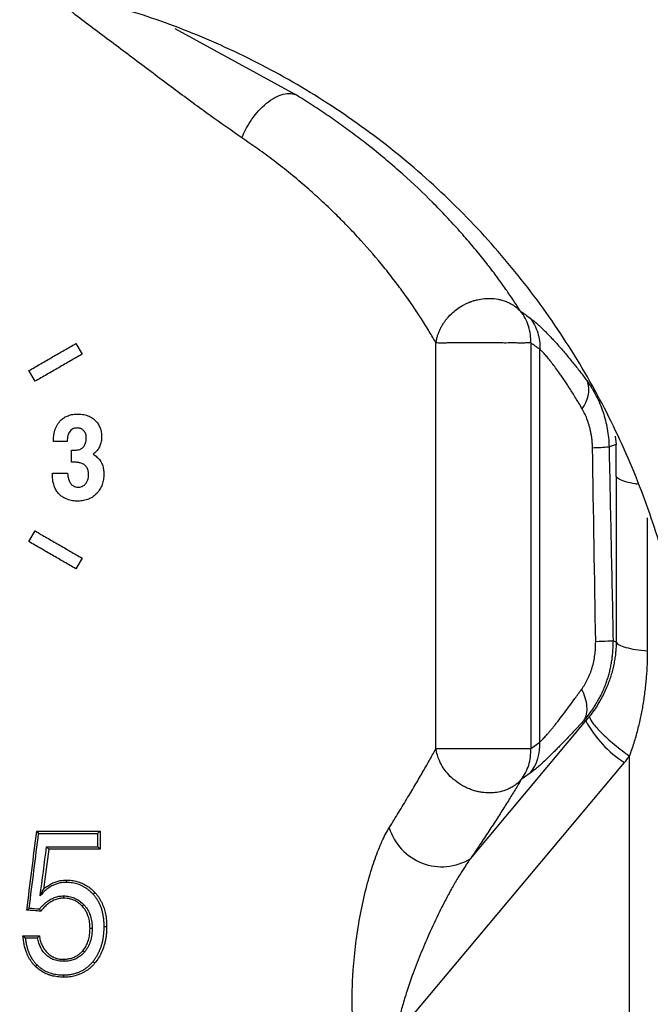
# Model space of a CAD drawing. Header units: millimetres. Extents: x 423 to 1697, y -6 to 958.
# Tile 12 of 54: x 538 to 564, y 369 to 409. Entities that reach past the tile are written whole.
import ezdxf

# ---------------------------------------------------------------- set-up
doc = ezdxf.new("R2010")
doc.units = ezdxf.units.MM

msp = doc.modelspace()

# ---------------------------------------------------------------- linework, layer by layer
at = {"color": 8, "linetype": 'Continuous', "lineweight": 25}
for p, q in [((544.478, 408.296), (549.375, 405.623)), ((562.348, 391.766), (562.391, 391.435)), ((563.664, 383.065), (563.664, 388.467))]:
    msp.add_line(p, q, dxfattribs=at)
at = {"color": 7, "linetype": 'Continuous', "lineweight": 25}
for p, q in [((540.461, 395.53), (540.711, 395.097)), ((555.075, 379.105), (555.075, 395.551)), ((558.922, 395.551), (558.922, 379.105)), ((559.29, 379.367), (559.29, 395.296)), ((538.806, 393.997), (538.556, 394.43)), ((562.391, 391.435), (562.099, 391.344)), ((540.283, 390.717), (540.283, 391.209)), ((540.283, 391.209), (540.416, 391.209)), ((540.375, 390.717), (540.283, 390.717)), ((562.389, 390.144), (562.389, 383.43)), ((538.556, 387.497), (538.806, 387.93)), ((540.711, 386.83), (540.461, 386.397)), ((562.264, 383.473), (562.389, 383.43)), ((556.475, 374.638), (561.16, 380.228)), ((561.16, 380.228), (561.087, 380.253)), ((558.922, 379.105), (559.29, 379.367)), ((553.854, 367.957), (562.723, 378.537)), ((562.93, 366.002), (562.93, 378.797)), ((558.904, 378.109), (558.536, 377.848)), ((538.875, 375.759), (538.952, 375.668)), ((541.448, 375.759), (541.448, 375.026)), ((541.347, 375.121), (541.347, 375.665)), ((539.275, 375.118), (539.36, 375.026)), ((541.347, 375.121), (541.448, 375.026)), ((540.08, 373.679), (540.08, 373.772)), ((539.963, 373.131), (539.963, 373.038)), ((538.47, 372.558), (538.568, 372.64)), ((540.789, 372.775), (540.724, 372.713)), ((541.124, 371.812), (541.036, 371.812)), ((541.609, 371.89), (541.711, 371.89)), ((538.311, 371.519), (538.408, 371.428)), ((538.906, 371.428), (538.986, 371.519)), ((540.806, 370.848), (540.739, 370.907)), ((539.99, 370.478), (539.99, 370.57)), ((538.887, 370.33), (538.825, 370.266)), ((541.159, 370.475), (541.236, 370.412))]:
    msp.add_line(p, q, dxfattribs=at)
msp.add_circle((533.052, 377.963), 92.5, dxfattribs=at)
for centre, radius, start, end in [((560.087, 393.64), 1.19, 320.6038, 16.8828), ((561.281, 399.71), 8.406, 271.0039, 275.5867), ((565.237, 382.428), 4.633, 208.3564, 237.1318), ((557.384, 379.265), 1.909, 322.7494, 3.0704), ((555.316, 376.549), 2.234, 196.9861, 301.229)]:
    msp.add_arc(centre, radius, start, end, dxfattribs=at)
for points, knots in [([(533.052, 286.963), (533.379, 286.964), (534.033, 286.966), (535.014, 286.982), (535.994, 287.009), (536.973, 287.045), (537.951, 287.093), (538.928, 287.151), (539.904, 287.219), (540.879, 287.298), (541.853, 287.387), (542.826, 287.487), (543.798, 287.597), (544.769, 287.718), (545.74, 287.85), (546.709, 287.992), (547.677, 288.144), (548.645, 288.307), (550.718, 288.679), (553.883, 289.343), (558.136, 290.452), (562.367, 291.775), (566.591, 293.329), (570.761, 295.102), (576.275, 297.78), (582.963, 301.681), (590.524, 307.2), (597.513, 313.501), (603.815, 320.491), (609.334, 328.052), (614.001, 336.053), (617.779, 344.354), (620.656, 352.814), (622.639, 361.253), (623.799, 369.637), (624.178, 377.963), (623.799, 386.289), (622.639, 394.673), (620.656, 403.113), (617.779, 411.572), (614.001, 419.873), (609.334, 427.874), (603.815, 435.435), (597.513, 442.425), (590.524, 448.726), (582.962, 454.245), (574.962, 458.912), (568.017, 462.073), (562.367, 464.151), (558.137, 465.474), (553.883, 466.583), (549.658, 467.469), (545.437, 468.149), (542.091, 468.53), (539.597, 468.732), (537.962, 468.836), (536.327, 468.909), (534.69, 468.955), (533.598, 468.96), (533.052, 468.963)], [0, 0, 0, 0, 0.003435, 0.006867, 0.010297, 0.013724, 0.01715, 0.020574, 0.023997, 0.02742, 0.030843, 0.034265, 0.037689, 0.041113, 0.044539, 0.047966, 0.051396, 0.054828, 0.058264, 0.073509, 0.088756, 0.104388, 0.120022, 0.135979, 0.151937, 0.184346, 0.217099, 0.250027, 0.282956, 0.315709, 0.348118, 0.380023, 0.41128, 0.441763, 0.470884, 0.500007, 0.529127, 0.55825, 0.588733, 0.61999, 0.651895, 0.684304, 0.717057, 0.749986, 0.782914, 0.815668, 0.848076, 0.879981, 0.895613, 0.911247, 0.926492, 0.941739, 0.956544, 0.971351, 0.977082, 0.982811, 0.988539, 0.994268, 1, 1, 1, 1]), ([(533.052, 435.055), (533.301, 435.054), (533.799, 435.052), (534.546, 435.037), (535.292, 435.013), (536.038, 434.979), (536.782, 434.935), (537.525, 434.882), (538.268, 434.818), (539.01, 434.745), (539.75, 434.663), (540.49, 434.57), (541.229, 434.468), (541.967, 434.356), (542.705, 434.235), (544.105, 433.985), (546.156, 433.554), (548.834, 432.854), (551.475, 432.025), (555.012, 430.722), (559.359, 428.744), (563.531, 426.306), (566.724, 424.099), (569.836, 421.703), (573.494, 418.405), (577.447, 414.02), (580.9, 409.288), (583.832, 404.271), (586.193, 399.084), (588.008, 393.764), (589.254, 388.47), (589.985, 383.187), (590.223, 377.963), (589.985, 372.74), (589.254, 367.457), (588.008, 362.162), (586.193, 356.842), (583.832, 351.656), (580.901, 346.638), (577.447, 341.906), (573.494, 337.521), (569.836, 334.224), (566.724, 331.827), (563.531, 329.62), (559.359, 327.182), (555.012, 325.204), (551.476, 323.902), (548.834, 323.072), (546.156, 322.372), (543.861, 321.89), (541.969, 321.565), (540.492, 321.351), (539.011, 321.176), (537.526, 321.04), (536.038, 320.943), (534.546, 320.882), (533.55, 320.875), (533.052, 320.871)], [0, 0, 0, 0, 0.004171, 0.008337, 0.0125, 0.01666, 0.020818, 0.024975, 0.029131, 0.033287, 0.037443, 0.041601, 0.045762, 0.049925, 0.054092, 0.058263, 0.073719, 0.08914, 0.104562, 0.12002, 0.152175, 0.184333, 0.200713, 0.217097, 0.250025, 0.282953, 0.315706, 0.34786, 0.380018, 0.410887, 0.441758, 0.470878, 0.500001, 0.529121, 0.558243, 0.589112, 0.619983, 0.652138, 0.684296, 0.717048, 0.749976, 0.782904, 0.799285, 0.815668, 0.847823, 0.879981, 0.895437, 0.910858, 0.92628, 0.941739, 0.950076, 0.958398, 0.966713, 0.975024, 0.983339, 0.991662, 1, 1, 1, 1]), ([(533.052, 433.963), (536.717, 433.963), (540.382, 433.602), (547.572, 432.172), (551.096, 431.103), (557.868, 428.298), (561.116, 426.562), (567.211, 422.489), (570.058, 420.153), (575.241, 414.969), (577.578, 412.123), (581.65, 406.028), (583.386, 402.78), (586.192, 396.007), (587.261, 392.483), (588.691, 385.293), (589.052, 381.628), (589.052, 374.298), (588.691, 370.633), (587.261, 363.443), (586.192, 359.919), (583.386, 353.147), (581.65, 349.899), (577.578, 343.804), (575.241, 340.957), (570.058, 335.773), (567.211, 333.437), (561.116, 329.365), (557.868, 327.628), (551.096, 324.823), (547.572, 323.754), (540.382, 322.324), (536.717, 321.963), (533.052, 321.963)], [0, 0, 0, 0, 0.0625, 0.0625, 0.125, 0.125, 0.1875, 0.1875, 0.25, 0.25, 0.3125, 0.3125, 0.375, 0.375, 0.4375, 0.4375, 0.5, 0.5, 0.5625, 0.5625, 0.625, 0.625, 0.6875, 0.6875, 0.75, 0.75, 0.8125, 0.8125, 0.875, 0.875, 0.9375, 0.9375, 1, 1, 1, 1]), ([(533.052, 345.463), (533.25, 345.464), (533.647, 345.466), (534.242, 345.483), (534.836, 345.51), (535.429, 345.548), (536.021, 345.597), (536.612, 345.657), (537.202, 345.727), (537.791, 345.809), (538.379, 345.901), (539.805, 346.151), (542.047, 346.679), (545.075, 347.712), (548.028, 349.056), (550.886, 350.726), (553.58, 352.692), (556.073, 354.941), (558.323, 357.434), (560.288, 360.128), (561.959, 362.987), (563.303, 365.94), (564.336, 368.968), (565.045, 371.982), (565.462, 374.989), (565.597, 377.963), (565.462, 380.937), (565.045, 383.944), (564.336, 386.958), (563.303, 389.986), (561.959, 392.939), (560.288, 395.797), (558.323, 398.492), (556.073, 400.984), (553.58, 403.234), (550.886, 405.2), (548.028, 406.87), (545.075, 408.214), (542.047, 409.247), (539.676, 409.805), (537.988, 410.091), (537.006, 410.227), (536.022, 410.333), (535.034, 410.407), (534.044, 410.454), (533.383, 410.46), (533.052, 410.463)], [0, 0, 0, 0, 0.005838, 0.011668, 0.017492, 0.023313, 0.029131, 0.03495, 0.040771, 0.046596, 0.052427, 0.058266, 0.089135, 0.120009, 0.152164, 0.184325, 0.217165, 0.25001, 0.28285, 0.315695, 0.347851, 0.380012, 0.410881, 0.441755, 0.470875, 0.500001, 0.529121, 0.558247, 0.589116, 0.61999, 0.652145, 0.684306, 0.717146, 0.749991, 0.782831, 0.815676, 0.847832, 0.879993, 0.910862, 0.941736, 0.951461, 0.961168, 0.970867, 0.980565, 0.990273, 1, 1, 1, 1]), ([(547.2, 403.868), (547.279, 404.073), (547.391, 404.303), (547.697, 404.77), (547.892, 405.006), (548.331, 405.392), (548.572, 405.539), (549.017, 405.684), (549.219, 405.682), (549.375, 405.623)], [0, 0, 0, 0, 0.25, 0.25, 0.5, 0.5, 0.75, 0.75, 1, 1, 1, 1]), ([(556.98, 398.973), (556.907, 399.064), (556.76, 399.246), (556.529, 399.524), (556.288, 399.804), (556.038, 400.089), (555.777, 400.376), (555.507, 400.667), (555.226, 400.96), (554.658, 401.537), (553.749, 402.398), (552.684, 403.296), (551.832, 403.955), (551.245, 404.387), (550.641, 404.809), (550.019, 405.223), (549.589, 405.489), (549.375, 405.622)], [0, 0, 0, 0, 0.040424, 0.081191, 0.122307, 0.163778, 0.20561, 0.247809, 0.290381, 0.33333, 0.499026, 0.666615, 0.733594, 0.800399, 0.867053, 0.933579, 1, 1, 1, 1]), ([(555.075, 395.551), (555.033, 395.626), (554.946, 395.778), (554.805, 396.016), (554.652, 396.265), (554.443, 396.596), (554.159, 397.027), (553.799, 397.538), (553.398, 398.078), (552.834, 398.793), (552.186, 399.55), (551.508, 400.271), (550.964, 400.819), (550.423, 401.332), (549.818, 401.874), (549.189, 402.403), (548.524, 402.926), (547.867, 403.413), (547.418, 403.719), (547.2, 403.868)], [0, 0, 0, 0, 0.029825, 0.060599, 0.092324, 0.125004, 0.184579, 0.250008, 0.308523, 0.375004, 0.499986, 0.569866, 0.624984, 0.690558, 0.749982, 0.817243, 0.881327, 0.942243, 1, 1, 1, 1]), ([(556.48, 397.221), (556.482, 397.221), (556.484, 397.222), (556.49, 397.225), (556.5, 397.228), (556.52, 397.235), (556.56, 397.249), (556.641, 397.275), (556.804, 397.319), (557.025, 397.355), (557.308, 397.366), (557.546, 397.341), (557.761, 397.291), (557.937, 397.232), (558.128, 397.142), (558.33, 397.014), (558.449, 396.898), (558.512, 396.837)], [0, 0, 0, 0, 0.002233, 0.003909, 0.007817, 0.015635, 0.031268, 0.062533, 0.125054, 0.250046, 0.353302, 0.499975, 0.571702, 0.657575, 0.757587, 0.871731, 1, 1, 1, 1]), ([(555.075, 395.551), (555.083, 395.595), (555.097, 395.684), (555.131, 395.816), (555.174, 395.947), (555.227, 396.075), (555.29, 396.201), (555.362, 396.324), (555.443, 396.442), (555.569, 396.602), (555.739, 396.776), (555.969, 396.959), (556.168, 397.081), (556.322, 397.156), (556.401, 397.19), (556.44, 397.206), (556.46, 397.213), (556.47, 397.217), (556.475, 397.219), (556.478, 397.22), (556.48, 397.221)], [0, 0, 0, 0, 0.0625156, 0.1250312, 0.1875468, 0.2500624, 0.312578, 0.3750936, 0.4376092, 0.5001248, 0.6403251, 0.7500092, 0.8749737, 0.937481, 0.9687383, 0.9843684, 0.992184, 0.9960919, 0.9976552, 1, 1, 1, 1]), ([(558.922, 395.551), (558.933, 395.779), (558.903, 396.015), (558.762, 396.458), (558.651, 396.663), (558.512, 396.837)], [0, 0, 0, 0, 0.5, 0.5, 1, 1, 1, 1]), ([(558.898, 396.561), (558.92, 396.545), (558.965, 396.511), (559.042, 396.45), (559.125, 396.379), (559.215, 396.299), (559.313, 396.209), (559.417, 396.109), (559.529, 395.999), (559.647, 395.879), (559.771, 395.748), (559.954, 395.551), (560.21, 395.263), (560.518, 394.898), (560.819, 394.522), (561.047, 394.226), (561.184, 394.042), (561.226, 393.986)], [0, 0, 0, 0, 0.046109, 0.093109, 0.140988, 0.189725, 0.239315, 0.289764, 0.341069, 0.393219, 0.446219, 0.500071, 0.619947, 0.749929, 0.849963, 0.954604, 1, 1, 1, 1]), ([(558.898, 396.561), (559.031, 396.389), (559.138, 396.186), (559.273, 395.752), (559.301, 395.52), (559.29, 395.296)], [0, 0, 0, 0, 0.5, 0.5, 1, 1, 1, 1]), ([(538.556, 394.43), (538.716, 394.522), (539.037, 394.707), (539.515, 394.983), (539.99, 395.257), (540.304, 395.439), (540.461, 395.53)], [0, 0, 0, 0, 0.250586, 0.500723, 0.750498, 1, 1, 1, 1]), ([(558.922, 395.551), (558.914, 395.551), (558.886, 395.551), (558.811, 395.551), (558.668, 395.55), (558.463, 395.55), (558.212, 395.551), (557.942, 395.55), (557.546, 395.551), (557.013, 395.55), (556.371, 395.551), (555.907, 395.551), (555.617, 395.551), (555.445, 395.55), (555.294, 395.55), (555.165, 395.55), (555.106, 395.551), (555.075, 395.551)], [0, 0, 0, 0, 0.018252, 0.058855, 0.121817, 0.192988, 0.250298, 0.317652, 0.378782, 0.500186, 0.626636, 0.749635, 0.797023, 0.845304, 0.89497, 0.946429, 1, 1, 1, 1]), ([(559.29, 395.296), (559.229, 395.339), (559.107, 395.425), (558.984, 395.509), (558.922, 395.551)], [0, 0, 0, 0, 0.4987042, 1, 1, 1, 1]), ([(561.007, 392.885), (560.963, 392.959), (560.877, 393.106), (560.75, 393.318), (560.625, 393.52), (560.504, 393.711), (560.385, 393.893), (560.271, 394.065), (560.159, 394.226), (560.033, 394.405), (559.894, 394.594), (559.747, 394.786), (559.613, 394.952), (559.491, 395.093), (559.382, 395.21), (559.321, 395.268), (559.29, 395.296)], [0, 0, 0, 0, 0.067197, 0.132937, 0.197272, 0.260259, 0.321955, 0.382426, 0.441736, 0.499959, 0.588487, 0.674482, 0.758268, 0.840197, 0.920642, 1, 1, 1, 1]), ([(540.711, 395.097), (540.554, 395.006), (540.24, 394.824), (539.765, 394.55), (539.287, 394.274), (538.966, 394.089), (538.806, 393.997)], [0, 0, 0, 0, 0.249481, 0.499248, 0.749391, 1, 1, 1, 1]), ([(561.226, 393.986), (561.242, 393.963), (561.274, 393.917), (561.337, 393.822), (561.444, 393.653), (561.585, 393.402), (561.733, 393.084), (561.858, 392.755), (561.958, 392.414), (562.033, 392.065), (562.083, 391.708), (562.094, 391.466), (562.099, 391.344)], [0, 0, 0, 0, 0.03121, 0.062435, 0.124923, 0.249971, 0.374282, 0.50006, 0.623486, 0.748044, 0.873633, 1, 1, 1, 1]), ([(561.428, 391.306), (561.427, 391.353), (561.425, 391.449), (561.413, 391.591), (561.397, 391.732), (561.374, 391.871), (561.346, 392.009), (561.301, 392.192), (561.231, 392.412), (561.129, 392.661), (561.047, 392.811), (561.007, 392.885)], [0, 0, 0, 0, 0.083668, 0.166859, 0.24983, 0.332838, 0.416142, 0.499998, 0.668792, 0.834701, 1, 1, 1, 1]), ([(539.813, 392.375), (539.832, 392.395), (539.869, 392.434), (539.931, 392.486), (539.998, 392.532), (540.07, 392.572), (540.182, 392.62), (540.34, 392.662), (540.473, 392.668), (540.54, 392.67)], [0, 0, 0, 0, 0.097921, 0.196059, 0.29524, 0.396333, 0.500225, 0.747882, 1, 1, 1, 1]), ([(540.54, 392.67), (540.584, 392.669), (540.667, 392.667), (540.788, 392.65), (540.898, 392.622), (541, 392.583), (541.091, 392.535), (541.174, 392.479), (541.223, 392.433), (541.247, 392.411)], [0, 0, 0, 0, 0.169313, 0.326663, 0.473914, 0.612979, 0.745782, 0.8742, 1, 1, 1, 1]), ([(539.55, 391.563), (539.551, 391.612), (539.553, 391.706), (539.57, 391.842), (539.597, 391.968), (539.635, 392.085), (539.684, 392.192), (539.742, 392.289), (539.79, 392.347), (539.813, 392.375)], [0, 0, 0, 0, 0.16596, 0.321498, 0.468077, 0.607344, 0.741114, 0.871331, 1, 1, 1, 1]), ([(540.521, 392.105), (540.501, 392.104), (540.461, 392.103), (540.399, 392.092), (540.329, 392.067), (540.256, 392.019), (540.181, 391.926), (540.123, 391.77), (540.116, 391.639), (540.112, 391.563)], [0, 0, 0, 0, 0.078865, 0.162577, 0.250781, 0.375265, 0.50238, 0.709287, 1, 1, 1, 1]), ([(540.781, 391.995), (540.767, 392.009), (540.738, 392.036), (540.688, 392.067), (540.635, 392.089), (540.579, 392.103), (540.54, 392.104), (540.521, 392.105)], [0, 0, 0, 0, 0.204542, 0.4021769, 0.5977679, 0.7957785, 1, 1, 1, 1]), ([(541.247, 392.411), (541.268, 392.389), (541.309, 392.346), (541.362, 392.273), (541.408, 392.194), (541.458, 392.081), (541.499, 391.93), (541.504, 391.805), (541.507, 391.744)], [0, 0, 0, 0, 0.123695, 0.247377, 0.37237, 0.500205, 0.750954, 1, 1, 1, 1]), ([(540.886, 391.684), (540.886, 391.713), (540.884, 391.769), (540.866, 391.852), (540.834, 391.93), (540.799, 391.973), (540.781, 391.995)], [0, 0, 0, 0, 0.251394, 0.499504, 0.746725, 1, 1, 1, 1]), ([(540.812, 391.399), (540.823, 391.421), (540.847, 391.465), (540.87, 391.536), (540.884, 391.609), (540.886, 391.659), (540.886, 391.684)], [0, 0, 0, 0, 0.252407, 0.500164, 0.747996, 1, 1, 1, 1]), ([(541.507, 391.744), (541.506, 391.711), (541.504, 391.647), (541.491, 391.554), (541.469, 391.465), (541.439, 391.381), (541.399, 391.302), (541.352, 391.228), (541.295, 391.159), (541.231, 391.095), (541.183, 391.057), (541.158, 391.038)], [0, 0, 0, 0, 0.117463, 0.230239, 0.339577, 0.446823, 0.553382, 0.660667, 0.77004, 0.88277, 1, 1, 1, 1]), ([(540.621, 391.235), (540.637, 391.241), (540.669, 391.254), (540.712, 391.282), (540.75, 391.316), (540.784, 391.355), (540.802, 391.384), (540.812, 391.399)], [0, 0, 0, 0, 0.203582, 0.401866, 0.598776, 0.797411, 1, 1, 1, 1]), ([(562.099, 391.344), (562.127, 390.041), (562.182, 387.417), (562.237, 384.793), (562.264, 383.473)], [0, 0, 0, 0, 0.496912, 1, 1, 1, 1]), ([(562.389, 390.144), (562.389, 390.362), (562.389, 390.794), (562.39, 391.223), (562.391, 391.435)], [0, 0, 0, 0, 0.506277, 1, 1, 1, 1]), ([(540.416, 391.209), (540.451, 391.209), (540.52, 391.21), (540.588, 391.226), (540.621, 391.235)], [0, 0, 0, 0, 0.499936, 1, 1, 1, 1]), ([(541.158, 391.038), (541.186, 391.021), (541.241, 390.987), (541.318, 390.928), (541.39, 390.86), (541.453, 390.784), (541.485, 390.725), (541.502, 390.695)], [0, 0, 0, 0, 0.199953, 0.399866, 0.599164, 0.798453, 1, 1, 1, 1]), ([(540.707, 390.667), (540.686, 390.674), (540.643, 390.689), (540.577, 390.702), (540.51, 390.711), (540.442, 390.716), (540.398, 390.717), (540.375, 390.717)], [0, 0, 0, 0, 0.198344, 0.399376, 0.601415, 0.802372, 1, 1, 1, 1]), ([(540.976, 390.197), (540.976, 390.221), (540.975, 390.27), (540.965, 390.344), (540.947, 390.416), (540.909, 390.507), (540.833, 390.607), (540.748, 390.647), (540.707, 390.667)], [0, 0, 0, 0, 0.124178, 0.249495, 0.375246, 0.501756, 0.757471, 1, 1, 1, 1]), ([(541.502, 390.695), (541.514, 390.667), (541.539, 390.61), (541.566, 390.521), (541.584, 390.429), (541.595, 390.336), (541.596, 390.273), (541.596, 390.242)], [0, 0, 0, 0, 0.201172, 0.400718, 0.599873, 0.79947, 1, 1, 1, 1]), ([(539.644, 389.608), (539.631, 389.633), (539.604, 389.684), (539.574, 389.765), (539.55, 389.85), (539.533, 389.935), (539.52, 390.022), (539.512, 390.108), (539.508, 390.192), (539.507, 390.248), (539.507, 390.275)], [0, 0, 0, 0, 0.125165, 0.251439, 0.378645, 0.506189, 0.633195, 0.758607, 0.881273, 1, 1, 1, 1]), ([(540.127, 390.275), (540.131, 390.231), (540.138, 390.151), (540.161, 390.046), (540.194, 389.946), (540.245, 389.848), (540.331, 389.761), (540.44, 389.712), (540.518, 389.707), (540.555, 389.705)], [0, 0, 0, 0, 0.163607, 0.294078, 0.398104, 0.553159, 0.699119, 0.854431, 1, 1, 1, 1]), ([(540.857, 389.84), (540.87, 389.857), (540.897, 389.89), (540.927, 389.947), (540.95, 390.006), (540.966, 390.068), (540.975, 390.132), (540.976, 390.175), (540.976, 390.197)], [0, 0, 0, 0, 0.170887, 0.336748, 0.500569, 0.664698, 0.830818, 1, 1, 1, 1]), ([(541.596, 390.242), (541.596, 390.205), (541.594, 390.131), (541.581, 390.021), (541.56, 389.916), (541.53, 389.814), (541.49, 389.716), (541.44, 389.622), (541.38, 389.532), (541.332, 389.478), (541.308, 389.45)], [0, 0, 0, 0, 0.128481, 0.254005, 0.377361, 0.4995, 0.621534, 0.744712, 0.870392, 1, 1, 1, 1]), ([(540.555, 389.705), (540.578, 389.706), (540.624, 389.708), (540.689, 389.724), (540.751, 389.751), (540.808, 389.789), (540.84, 389.823), (540.857, 389.84)], [0, 0, 0, 0, 0.205301, 0.40256, 0.596838, 0.793952, 1, 1, 1, 1]), ([(540.014, 389.256), (539.989, 389.269), (539.939, 389.295), (539.869, 389.344), (539.805, 389.399), (539.745, 389.461), (539.691, 389.531), (539.66, 389.582), (539.644, 389.608)], [0, 0, 0, 0, 0.165789, 0.329984, 0.494025, 0.659393, 0.82757, 1, 1, 1, 1]), ([(540.538, 389.139), (540.502, 389.14), (540.43, 389.142), (540.323, 389.156), (540.218, 389.178), (540.114, 389.211), (540.047, 389.241), (540.014, 389.256)], [0, 0, 0, 0, 0.200902, 0.400449, 0.599449, 0.798903, 1, 1, 1, 1]), ([(541.308, 389.45), (541.285, 389.426), (541.239, 389.379), (541.161, 389.318), (541.076, 389.264), (540.984, 389.22), (540.884, 389.184), (540.776, 389.158), (540.66, 389.142), (540.579, 389.14), (540.538, 389.139)], [0, 0, 0, 0, 0.113762, 0.228108, 0.344235, 0.463465, 0.587208, 0.716916, 0.85404, 1, 1, 1, 1]), ([(538.806, 387.93), (538.966, 387.837), (539.287, 387.652), (539.765, 387.376), (540.24, 387.102), (540.554, 386.92), (540.711, 386.83)], [0, 0, 0, 0, 0.250609, 0.500752, 0.750519, 1, 1, 1, 1]), ([(540.461, 386.397), (540.304, 386.487), (539.99, 386.669), (539.515, 386.943), (539.037, 387.219), (538.716, 387.404), (538.556, 387.497)], [0, 0, 0, 0, 0.249502, 0.499277, 0.749414, 1, 1, 1, 1]), ([(560.988, 381.511), (561.01, 381.542), (561.054, 381.604), (561.116, 381.704), (561.176, 381.809), (561.25, 381.954), (561.334, 382.146), (561.418, 382.388), (561.483, 382.64), (561.529, 382.9), (561.556, 383.165), (561.556, 383.344), (561.557, 383.435)], [0, 0, 0, 0, 0.062314, 0.124622, 0.187106, 0.249941, 0.375086, 0.499874, 0.624575, 0.748638, 0.873355, 1, 1, 1, 1]), ([(562.389, 383.43), (562.388, 383.361), (562.385, 383.219), (562.368, 383.005), (562.342, 382.786), (562.304, 382.563), (562.254, 382.336), (562.191, 382.105), (562.114, 381.87), (562.023, 381.633), (561.916, 381.392), (561.793, 381.149), (561.652, 380.904), (561.493, 380.657), (561.372, 380.495), (561.31, 380.413)], [0, 0, 0, 0, 0.062758, 0.127729, 0.194965, 0.26453, 0.336482, 0.41086, 0.487686, 0.56697, 0.648709, 0.732902, 0.819512, 0.908529, 1, 1, 1, 1]), ([(562.264, 383.473), (562.242, 383.468), (562.169, 383.462), (561.923, 383.449), (561.752, 383.442), (561.557, 383.435)], [0, 0, 0, 0, 0.5, 0.5, 1, 1, 1, 1]), ([(561.965, 381.721), (561.987, 381.782), (562.032, 381.904), (562.088, 382.092), (562.138, 382.283), (562.18, 382.477), (562.214, 382.672), (562.239, 382.87), (562.256, 383.07), (562.266, 383.271), (562.265, 383.406), (562.264, 383.473)], [0, 0, 0, 0, 0.1104468, 0.2209019, 0.3314333, 0.4421088, 0.5529961, 0.6641625, 0.7756747, 0.8875987, 1, 1, 1, 1]), ([(562.389, 383.43), (562.422, 383.35), (562.561, 383.272), (563.009, 383.144), (563.317, 383.094), (563.664, 383.065)], [0, 0, 0, 0, 0.5, 0.5, 1, 1, 1, 1]), ([(562.93, 378.797), (562.963, 378.886), (563.029, 379.064), (563.117, 379.333), (563.197, 379.599), (563.269, 379.864), (563.334, 380.126), (563.392, 380.386), (563.442, 380.643), (563.505, 380.997), (563.57, 381.448), (563.625, 381.995), (563.659, 382.533), (563.663, 382.889), (563.665, 383.065)], [0, 0, 0, 0, 0.06515, 0.129719, 0.193601, 0.256718, 0.318987, 0.380331, 0.440687, 0.5, 0.62927, 0.755942, 0.879599, 1, 1, 1, 1]), ([(559.29, 379.367), (559.307, 379.383), (559.34, 379.414), (559.396, 379.471), (559.457, 379.535), (559.523, 379.607), (559.593, 379.687), (559.669, 379.775), (559.749, 379.871), (559.834, 379.975), (559.924, 380.088), (560.054, 380.252), (560.231, 380.481), (560.463, 380.79), (560.716, 381.134), (560.896, 381.383), (560.988, 381.511)], [0, 0, 0, 0, 0.046425, 0.093481, 0.141238, 0.189761, 0.239114, 0.289358, 0.340548, 0.392739, 0.445981, 0.500323, 0.615847, 0.737439, 0.865403, 1, 1, 1, 1]), ([(561.087, 380.253), (561.178, 380.397), (561.222, 380.591), (561.187, 381.032), (561.109, 381.278), (560.988, 381.511)], [0, 0, 0, 0, 0.5, 0.5, 1, 1, 1, 1]), ([(561.087, 380.253), (561.026, 380.187), (560.906, 380.057), (560.731, 379.87), (560.562, 379.691), (560.399, 379.52), (560.243, 379.358), (560.092, 379.204), (559.949, 379.058), (559.776, 378.886), (559.583, 378.697), (559.377, 378.504), (559.195, 378.341), (559.035, 378.206), (558.947, 378.141), (558.904, 378.109)], [0, 0, 0, 0, 0.065778, 0.130477, 0.194161, 0.256898, 0.318758, 0.379814, 0.440142, 0.499821, 0.604237, 0.705916, 0.805386, 0.903216, 1, 1, 1, 1]), ([(561.31, 380.413), (561.303, 380.367), (561.331, 380.292), (561.481, 380.075), (561.603, 379.934), (561.922, 379.615), (562.118, 379.439), (562.526, 379.1), (562.737, 378.937), (562.93, 378.797)], [0, 0, 0, 0, 0.25, 0.25, 0.5, 0.5, 0.75, 0.75, 1, 1, 1, 1]), ([(553.179, 375.896), (553.245, 376.003), (553.377, 376.214), (553.567, 376.524), (553.751, 376.824), (553.927, 377.115), (554.095, 377.397), (554.257, 377.669), (554.411, 377.932), (554.558, 378.185), (554.699, 378.429), (554.831, 378.664), (554.957, 378.89), (555.036, 379.034), (555.075, 379.105)], [0, 0, 0, 0, 0.089366, 0.177582, 0.264662, 0.350621, 0.435476, 0.519243, 0.601938, 0.683581, 0.764189, 0.843781, 0.922378, 1, 1, 1, 1]), ([(555.075, 379.105), (555.09, 379.105), (555.118, 379.106), (555.172, 379.106), (555.231, 379.106), (555.296, 379.106), (555.366, 379.106), (555.44, 379.106), (555.517, 379.106), (555.632, 379.105), (555.793, 379.105), (556.008, 379.105), (556.235, 379.105), (556.394, 379.105), (556.473, 379.105)], [0, 0, 0, 0, 0.069228, 0.136454, 0.201699, 0.265, 0.326413, 0.386009, 0.443878, 0.500126, 0.629748, 0.754863, 0.877501, 1, 1, 1, 1]), ([(556.733, 377.37), (556.704, 377.378), (556.646, 377.393), (556.53, 377.429), (556.395, 377.48), (556.229, 377.556), (556.02, 377.675), (555.777, 377.854), (555.547, 378.085), (555.356, 378.34), (555.222, 378.589), (555.122, 378.852), (555.092, 379.017), (555.075, 379.105)], [0, 0, 0, 0, 0.035577, 0.070133, 0.140347, 0.202092, 0.279904, 0.416303, 0.547724, 0.656769, 0.789953, 0.886829, 1, 1, 1, 1]), ([(556.473, 379.105), (556.517, 379.105), (556.604, 379.105), (556.738, 379.105), (556.873, 379.105), (557.009, 379.105), (557.147, 379.105), (557.286, 379.105), (557.427, 379.105), (557.568, 379.106), (557.71, 379.106), (557.852, 379.106), (558.057, 379.105), (558.323, 379.106), (558.554, 379.105), (558.717, 379.106), (558.835, 379.106), (558.892, 379.106), (558.922, 379.105)], [0, 0, 0, 0, 0.043182, 0.086147, 0.129151, 0.172441, 0.216248, 0.260785, 0.306243, 0.352789, 0.400567, 0.449694, 0.500262, 0.621582, 0.760017, 0.821936, 0.901926, 1, 1, 1, 1]), ([(558.536, 377.848), (558.67, 378.022), (558.773, 378.223), (558.905, 378.651), (558.933, 378.878), (558.922, 379.105)], [0, 0, 0, 0, 0.5, 0.5, 1, 1, 1, 1]), ([(558.536, 377.848), (558.496, 377.78), (558.415, 377.645), (558.287, 377.434), (558.153, 377.216), (558.013, 376.991), (557.867, 376.758), (557.715, 376.518), (557.556, 376.271), (557.391, 376.017), (557.22, 375.756), (557.043, 375.487), (556.86, 375.211), (556.671, 374.928), (556.54, 374.735), (556.475, 374.638)], [0, 0, 0, 0, 0.073644, 0.147726, 0.222277, 0.297327, 0.372908, 0.449047, 0.525774, 0.603116, 0.681102, 0.759757, 0.839109, 0.919181, 1, 1, 1, 1]), ([(558.536, 377.848), (558.509, 377.82), (558.458, 377.765), (558.375, 377.692), (558.291, 377.628), (558.208, 377.572), (558.126, 377.524), (558.047, 377.483), (557.97, 377.449), (557.897, 377.42), (557.758, 377.373), (557.564, 377.327), (557.294, 377.302), (557.067, 377.311), (556.874, 377.338), (556.777, 377.36), (556.733, 377.37)], [0, 0, 0, 0, 0.06277, 0.122437, 0.178998, 0.232449, 0.28279, 0.330019, 0.374137, 0.415149, 0.453058, 0.601501, 0.718063, 0.857535, 0.935324, 1, 1, 1, 1]), ([(551.705, 367.972), (551.699, 368.072), (551.688, 368.273), (551.678, 368.576), (551.674, 368.882), (551.676, 369.192), (551.684, 369.505), (551.698, 369.821), (551.733, 370.392), (551.815, 371.213), (551.98, 372.27), (552.196, 373.288), (552.414, 374.075), (552.601, 374.636), (552.74, 375.003), (552.882, 375.335), (553.027, 375.635), (553.129, 375.81), (553.179, 375.896)], [0, 0, 0, 0, 0.034642, 0.069578, 0.104848, 0.14049, 0.176542, 0.213041, 0.250021, 0.374695, 0.499946, 0.627806, 0.749845, 0.804231, 0.856186, 0.905946, 0.953783, 1, 1, 1, 1]), ([(538.952, 375.668), (539.113, 375.668), (539.436, 375.668), (539.917, 375.667), (540.396, 375.666), (540.873, 375.666), (541.189, 375.665), (541.347, 375.665)], [0, 0, 0, 0, 0.199021, 0.3985378, 0.5985442, 0.7990337, 1, 1, 1, 1]), ([(556.475, 374.638), (556.444, 374.596), (556.379, 374.507), (556.28, 374.363), (556.175, 374.204), (556.064, 374.029), (555.949, 373.839), (555.828, 373.632), (555.702, 373.41), (555.495, 373.03), (555.181, 372.421), (554.865, 371.744), (554.61, 371.158), (554.437, 370.742), (554.271, 370.322), (554.087, 369.827), (553.9, 369.282), (553.721, 368.708), (553.626, 368.348), (553.582, 368.181)], [0, 0, 0, 0, 0.0241475, 0.0502807, 0.0784295, 0.1086179, 0.1408654, 0.1751878, 0.2115984, 0.2501083, 0.3588907, 0.5000483, 0.5624128, 0.6250341, 0.687824, 0.7500104, 0.8441793, 0.9274967, 1, 1, 1, 1]), ([(539.142, 373.397), (539.168, 373.42), (539.22, 373.467), (539.304, 373.529), (539.392, 373.586), (539.483, 373.635), (539.6, 373.687), (539.743, 373.734), (539.911, 373.767), (540.024, 373.77), (540.08, 373.772)], [0, 0, 0, 0, 0.100155, 0.199696, 0.299173, 0.399133, 0.500117, 0.668977, 0.834694, 1, 1, 1, 1]), ([(540.08, 373.772), (540.116, 373.772), (540.188, 373.771), (540.296, 373.761), (540.402, 373.744), (540.507, 373.719), (540.611, 373.685), (540.746, 373.631), (540.908, 373.546), (541.087, 373.419), (541.188, 373.314), (541.239, 373.261)], [0, 0, 0, 0, 0.083163, 0.165869, 0.24852, 0.331518, 0.41526, 0.500134, 0.668757, 0.834308, 1, 1, 1, 1]), ([(540.08, 373.679), (540.046, 373.679), (539.978, 373.677), (539.876, 373.665), (539.758, 373.642), (539.627, 373.602), (539.443, 373.518), (539.226, 373.369), (539.084, 373.213), (539.01, 373.131)], [0, 0, 0, 0, 0.083527, 0.166682, 0.249965, 0.376262, 0.500344, 0.737395, 1, 1, 1, 1]), ([(539.01, 373.131), (539.025, 373.163), (539.055, 373.228), (539.099, 373.316), (539.128, 373.37), (539.142, 373.397)], [0, 0, 0, 0, 0.342801, 0.675845, 1, 1, 1, 1]), ([(541.164, 373.198), (541.134, 373.228), (541.075, 373.289), (540.98, 373.371), (540.882, 373.443), (540.779, 373.506), (540.673, 373.559), (540.562, 373.603), (540.447, 373.636), (540.329, 373.661), (540.206, 373.676), (540.123, 373.678), (540.08, 373.679)], [0, 0, 0, 0, 0.103804, 0.205066, 0.304384, 0.402393, 0.49975, 0.597128, 0.695198, 0.794619, 0.896021, 1, 1, 1, 1]), ([(538.99, 372.604), (539.017, 372.636), (539.07, 372.698), (539.155, 372.783), (539.241, 372.859), (539.33, 372.926), (539.446, 373), (539.593, 373.07), (539.776, 373.122), (539.9, 373.128), (539.963, 373.131)], [0, 0, 0, 0, 0.107763, 0.211196, 0.310759, 0.406966, 0.500387, 0.66996, 0.834845, 1, 1, 1, 1]), ([(539.963, 373.038), (539.933, 373.038), (539.875, 373.037), (539.788, 373.025), (539.701, 373.004), (539.614, 372.973), (539.528, 372.934), (539.42, 372.874), (539.294, 372.784), (539.156, 372.658), (539.076, 372.559), (539.035, 372.509)], [0, 0, 0, 0, 0.08028, 0.160798, 0.242323, 0.325593, 0.411302, 0.500088, 0.660971, 0.826775, 1, 1, 1, 1]), ([(539.963, 373.131), (540.002, 373.13), (540.08, 373.127), (540.195, 373.11), (540.305, 373.082), (540.447, 373.029), (540.617, 372.936), (540.731, 372.829), (540.789, 372.775)], [0, 0, 0, 0, 0.1285823, 0.2540547, 0.3775641, 0.5003128, 0.7467077, 1, 1, 1, 1]), ([(540.724, 372.713), (540.704, 372.733), (540.664, 372.774), (540.598, 372.828), (540.528, 372.878), (540.454, 372.921), (540.359, 372.966), (540.242, 373.006), (540.104, 373.035), (540.01, 373.037), (539.963, 373.038)], [0, 0, 0, 0, 0.099522, 0.198619, 0.297971, 0.398253, 0.500118, 0.668339, 0.833962, 1, 1, 1, 1]), ([(541.609, 371.89), (541.608, 371.944), (541.606, 372.049), (541.593, 372.204), (541.571, 372.352), (541.54, 372.494), (541.5, 372.628), (541.451, 372.756), (541.393, 372.877), (541.326, 372.991), (541.25, 373.099), (541.193, 373.165), (541.164, 373.198)], [0, 0, 0, 0, 0.112971, 0.221605, 0.326361, 0.427751, 0.52634, 0.622742, 0.717613, 0.811641, 0.905533, 1, 1, 1, 1]), ([(541.239, 373.261), (541.266, 373.232), (541.319, 373.174), (541.389, 373.078), (541.454, 372.976), (541.511, 372.867), (541.562, 372.75), (541.618, 372.594), (541.67, 372.392), (541.707, 372.144), (541.71, 371.975), (541.711, 371.89)], [0, 0, 0, 0, 0.080832, 0.161981, 0.243978, 0.327338, 0.41255, 0.500075, 0.663127, 0.829017, 1, 1, 1, 1]), ([(541.036, 371.812), (541.035, 371.855), (541.035, 371.939), (541.022, 372.063), (541, 372.183), (540.964, 372.315), (540.909, 372.454), (540.828, 372.596), (540.759, 372.674), (540.724, 372.713)], [0, 0, 0, 0, 0.129966, 0.256056, 0.379144, 0.500171, 0.673602, 0.838761, 1, 1, 1, 1]), ([(540.789, 372.775), (540.813, 372.748), (540.861, 372.695), (540.923, 372.606), (540.977, 372.512), (541.023, 372.411), (541.06, 372.304), (541.089, 372.19), (541.109, 372.07), (541.122, 371.943), (541.123, 371.857), (541.124, 371.812)], [0, 0, 0, 0, 0.104696, 0.208736, 0.313139, 0.418917, 0.52704, 0.638419, 0.753888, 0.874194, 1, 1, 1, 1]), ([(540.739, 370.907), (540.759, 370.931), (540.799, 370.978), (540.851, 371.057), (540.897, 371.141), (540.937, 371.232), (540.985, 371.371), (541.029, 371.565), (541.033, 371.729), (541.036, 371.812)], [0, 0, 0, 0, 0.096806, 0.19441, 0.293652, 0.395333, 0.500197, 0.744657, 1, 1, 1, 1]), ([(541.124, 371.812), (541.123, 371.764), (541.121, 371.669), (541.106, 371.53), (541.082, 371.398), (541.047, 371.273), (541.002, 371.155), (540.947, 371.045), (540.883, 370.942), (540.832, 370.88), (540.806, 370.848)], [0, 0, 0, 0, 0.139416, 0.27271, 0.400756, 0.52454, 0.645152, 0.76377, 0.881632, 1, 1, 1, 1]), ([(541.159, 370.475), (541.186, 370.509), (541.239, 370.577), (541.31, 370.685), (541.373, 370.798), (541.429, 370.917), (541.477, 371.04), (541.518, 371.169), (541.551, 371.303), (541.577, 371.443), (541.595, 371.587), (541.607, 371.737), (541.608, 371.838), (541.609, 371.89)], [0, 0, 0, 0, 0.086562, 0.172707, 0.258882, 0.345534, 0.4331, 0.522006, 0.612658, 0.70544, 0.800708, 0.898794, 1, 1, 1, 1]), ([(541.711, 371.89), (541.711, 371.835), (541.71, 371.726), (541.697, 371.565), (541.676, 371.407), (541.644, 371.253), (541.593, 371.064), (541.513, 370.848), (541.392, 370.614), (541.288, 370.479), (541.236, 370.412)], [0, 0, 0, 0, 0.1028306, 0.2038346, 0.3034322, 0.402061, 0.5001721, 0.6720571, 0.8375701, 1, 1, 1, 1]), ([(538.825, 370.266), (538.8, 370.292), (538.748, 370.344), (538.679, 370.43), (538.614, 370.523), (538.556, 370.623), (538.503, 370.73), (538.429, 370.907), (538.352, 371.169), (538.325, 371.399), (538.311, 371.519)], [0, 0, 0, 0, 0.079663, 0.160144, 0.241959, 0.325598, 0.411522, 0.500155, 0.740503, 1, 1, 1, 1]), ([(538.408, 371.428), (538.416, 371.37), (538.432, 371.256), (538.468, 371.092), (538.513, 370.938), (538.568, 370.794), (538.633, 370.661), (538.708, 370.54), (538.791, 370.428), (538.855, 370.362), (538.887, 370.33)], [0, 0, 0, 0, 0.143967, 0.28086, 0.411373, 0.536305, 0.656567, 0.773178, 0.887258, 1, 1, 1, 1]), ([(538.408, 371.428), (538.491, 371.428), (538.657, 371.428), (538.823, 371.428), (538.906, 371.428)], [0, 0, 0, 0, 0.499763, 1, 1, 1, 1]), ([(539.99, 370.478), (539.949, 370.478), (539.868, 370.48), (539.749, 370.495), (539.638, 370.52), (539.534, 370.556), (539.436, 370.601), (539.346, 370.657), (539.195, 370.778), (539.009, 371.026), (538.941, 371.288), (538.906, 371.428)], [0, 0, 0, 0, 0.080637, 0.157146, 0.23013, 0.300282, 0.368383, 0.435284, 0.501882, 0.734235, 1, 1, 1, 1]), ([(538.986, 371.519), (538.989, 371.487), (538.995, 371.423), (539.015, 371.328), (539.044, 371.234), (539.094, 371.113), (539.176, 370.971), (539.301, 370.822), (539.449, 370.7), (539.599, 370.621), (539.739, 370.579), (539.865, 370.561), (539.948, 370.567), (539.99, 370.57)], [0, 0, 0, 0, 0.061362, 0.122984, 0.185467, 0.249387, 0.374922, 0.499898, 0.625771, 0.747748, 0.832763, 0.916131, 1, 1, 1, 1]), ([(539.99, 370.57), (540.019, 370.57), (540.075, 370.57), (540.158, 370.58), (540.241, 370.596), (540.322, 370.62), (540.419, 370.659), (540.528, 370.717), (540.643, 370.802), (540.707, 370.872), (540.739, 370.907)], [0, 0, 0, 0, 0.1003314, 0.1997946, 0.299109, 0.3989969, 0.5001683, 0.6698817, 0.8352366, 1, 1, 1, 1]), ([(540.806, 370.848), (540.782, 370.822), (540.735, 370.77), (540.656, 370.701), (540.574, 370.642), (540.487, 370.591), (540.396, 370.55), (540.301, 370.518), (540.201, 370.495), (540.097, 370.48), (540.026, 370.479), (539.99, 370.478)], [0, 0, 0, 0, 0.113909, 0.224847, 0.333748, 0.441595, 0.549403, 0.658186, 0.768934, 0.882583, 1, 1, 1, 1]), ([(539.966, 369.837), (539.924, 369.837), (539.84, 369.837), (539.715, 369.849), (539.593, 369.869), (539.473, 369.897), (539.327, 369.944), (539.16, 370.016), (538.979, 370.126), (538.876, 370.22), (538.825, 370.266)], [0, 0, 0, 0, 0.102677, 0.203558, 0.303109, 0.401812, 0.500163, 0.672061, 0.83748, 1, 1, 1, 1]), ([(538.887, 370.33), (538.915, 370.304), (538.971, 370.252), (539.062, 370.184), (539.158, 370.124), (539.258, 370.071), (539.364, 370.027), (539.474, 369.991), (539.589, 369.963), (539.709, 369.943), (539.834, 369.931), (539.918, 369.93), (539.961, 369.929)], [0, 0, 0, 0, 0.096046, 0.1913, 0.286409, 0.382022, 0.478777, 0.577291, 0.678148, 0.781892, 0.889024, 1, 1, 1, 1]), ([(539.961, 369.929), (540.011, 369.93), (540.107, 369.932), (540.249, 369.949), (540.384, 369.976), (540.514, 370.015), (540.637, 370.064), (540.754, 370.124), (540.865, 370.196), (540.97, 370.278), (541.069, 370.371), (541.129, 370.44), (541.159, 370.475)], [0, 0, 0, 0, 0.108622, 0.213446, 0.315095, 0.414254, 0.51166, 0.608089, 0.704343, 0.801225, 0.899525, 1, 1, 1, 1]), ([(541.236, 370.412), (541.21, 370.381), (541.159, 370.32), (541.073, 370.236), (540.981, 370.159), (540.883, 370.09), (540.777, 370.028), (540.631, 369.957), (540.442, 369.889), (540.207, 369.841), (540.047, 369.838), (539.966, 369.837)], [0, 0, 0, 0, 0.082022, 0.163856, 0.246052, 0.329149, 0.413671, 0.500116, 0.666737, 0.832277, 1, 1, 1, 1])]:
    msp.add_open_spline(points, degree=3, knots=knots, dxfattribs=at)
at = {"color": 8, "linetype": 'Continuous', "lineweight": 25}
for points, knots in [([(547.2, 403.868), (546.774, 404.164), (545.892, 404.775), (544.508, 405.806), (543.038, 406.899), (541.562, 408.02), (540.281, 408.951), (539.592, 409.609), (539.346, 409.843)], [0, 0, 0, 0, 0.170474, 0.353138, 0.538953, 0.727772, 0.903122, 1, 1, 1, 1]), ([(558.508, 396.833), (558.464, 396.904), (558.374, 397.045), (558.23, 397.265), (558.079, 397.491), (557.918, 397.723), (557.749, 397.961), (557.571, 398.206), (557.384, 398.456), (557.187, 398.712), (557.05, 398.886), (556.98, 398.973)], [0, 0, 0, 0, 0.105456, 0.21227, 0.320466, 0.43007, 0.541105, 0.653595, 0.76756, 0.883022, 1, 1, 1, 1]), ([(563.252, 389.827), (563.227, 389.83), (563.038, 389.852), (562.771, 389.92), (562.483, 390.024), (562.42, 390.104), (562.389, 390.144)], [0, 0, 0, 0, 0.047857, 0.365238, 0.682619, 1, 1, 1, 1]), ([(561.087, 380.253), (561.132, 380.305), (561.221, 380.41), (561.348, 380.576), (561.469, 380.749), (561.584, 380.929), (561.692, 381.117), (561.792, 381.311), (561.884, 381.512), (561.938, 381.651), (561.965, 381.721)], [0, 0, 0, 0, 0.12389, 0.247871, 0.372057, 0.496562, 0.621498, 0.746977, 0.873108, 1, 1, 1, 1])]:
    msp.add_open_spline(points, degree=3, knots=knots, dxfattribs=at)
at = {"color": 7, "linetype": 'Continuous', "lineweight": 25}
for points in [[(558.512, 396.837), (558.641, 396.746), (558.769, 396.655), (558.898, 396.561)], [(540.112, 391.563), (540.019, 391.563), (539.832, 391.563), (539.644, 391.563), (539.55, 391.563)], [(561.557, 383.435), (561.514, 386.058), (561.471, 388.682), (561.428, 391.306)], [(539.507, 390.275), (539.611, 390.275), (539.818, 390.275), (540.024, 390.275), (540.127, 390.275)], [(561.16, 380.228), (561.212, 380.288), (561.262, 380.35), (561.31, 380.413)], [(562.723, 378.537), (562.794, 378.622), (562.863, 378.709), (562.93, 378.797)], [(538.47, 372.558), (538.606, 373.625), (538.741, 374.692), (538.875, 375.759)], [(538.875, 375.759), (539.748, 375.759), (540.608, 375.759), (541.448, 375.759)], [(541.347, 375.665), (541.38, 375.697), (541.414, 375.728), (541.448, 375.759)], [(538.568, 372.64), (538.696, 373.652), (538.824, 374.661), (538.952, 375.668)], [(539.01, 373.131), (539.098, 373.793), (539.187, 374.455), (539.275, 375.118)], [(539.36, 375.026), (539.288, 374.483), (539.215, 373.94), (539.142, 373.397)], [(539.275, 375.118), (539.976, 375.119), (540.667, 375.12), (541.347, 375.121)], [(541.448, 375.026), (540.764, 375.026), (540.067, 375.026), (539.36, 375.026)], [(541.239, 373.261), (541.214, 373.24), (541.189, 373.219), (541.164, 373.198)], [(539.035, 372.509), (538.847, 372.525), (538.659, 372.541), (538.47, 372.558)], [(538.568, 372.64), (538.709, 372.628), (538.85, 372.616), (538.99, 372.604)], [(539.035, 372.509), (539.019, 372.54), (539.004, 372.572), (538.99, 372.604)], [(538.311, 371.519), (538.537, 371.519), (538.762, 371.519), (538.986, 371.519)], [(539.961, 369.929), (539.963, 369.898), (539.964, 369.868), (539.966, 369.837)]]:
    msp.add_open_spline(points, degree=3, dxfattribs=at)

doc.saveas('drawing.dxf')
